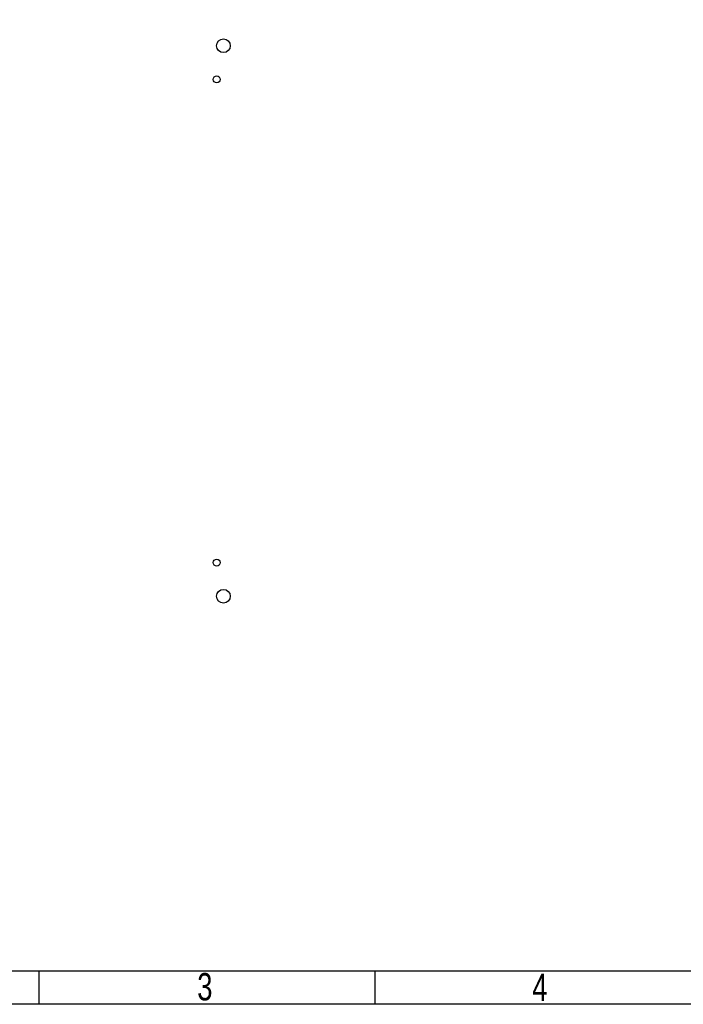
# Model space of a CAD drawing. Extents: x -59 to 351, y -56 to 231.
# Tile 15 of 28: x 43 to 142, y -56 to 91. Entities that reach past the tile are written whole.
import ezdxf

# ---------------------------------------------------------------- set-up
doc = ezdxf.new("R2010")
doc.units = 0
doc.layers.add('BG_SILKSCREEN_TOP', color=7, linetype='CONTINUOUS')
doc.layers.add('PIN_TOP', color=12, linetype='CONTINUOUS')

msp = doc.modelspace()

# ---------------------------------------------------------------- linework, layer by layer
at = {"layer": 'BG_SILKSCREEN_TOP'}
msp.add_lwpolyline([(-58.801, -55.753), (-58.801, 231.246934), (351.198942, 231.246934), (351.198942, -55.753)], close=True, dxfattribs=at)
for points in [[(-53.80101, -50.752756), (346.198952, -50.752756)], [(46.199044, -55.753), (46.199044, -50.752756)], [(96.198944, -55.753), (96.198944, -50.752756)]]:
    msp.add_lwpolyline(points, dxfattribs=at)
at = {"layer": 'PIN_TOP'}
for centre, radius in [((73.620122, 86.94801), 1.016), ((72.620124, 81.94802), 0.508), ((72.620124, 9.99998), 0.508), ((73.620122, 4.99999), 1.016)]:
    msp.add_circle(centre, radius, dxfattribs=at)

# ---------------------------------------------------------------- texts
at = {"layer": 'BG_SILKSCREEN_TOP', "width": 0.75}
for s, p in [('3', (69.716142, -55.17007)), ('4', (119.598948, -55.25262))]:
    msp.add_text(s, height=4.064, dxfattribs=at).set_placement(p)

doc.saveas('drawing.dxf')
